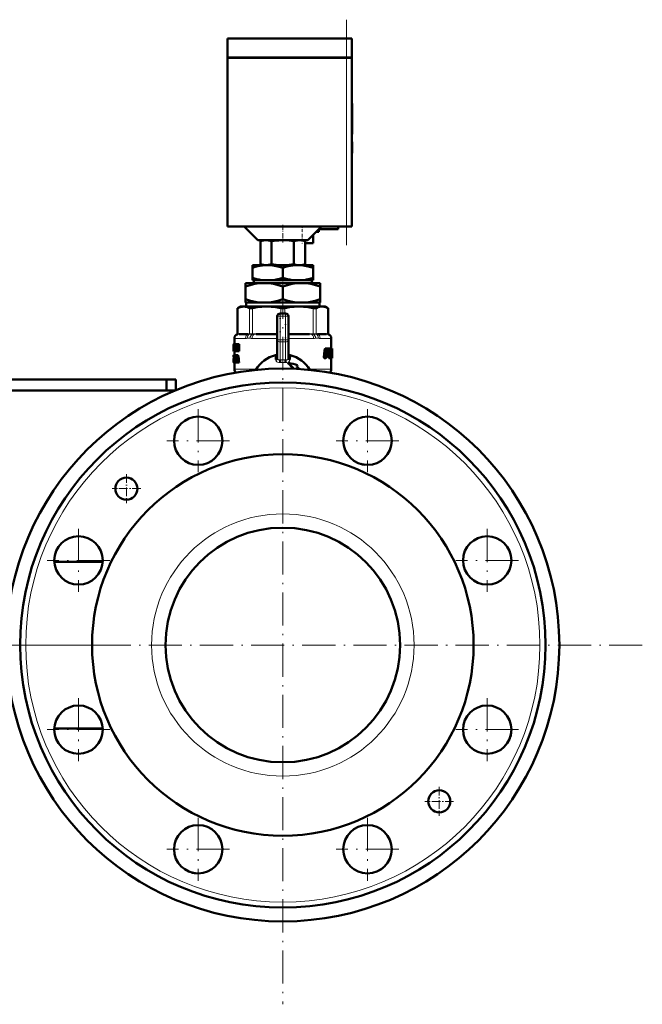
# Model space of a CAD drawing. Extents: x -1595 to 1972, y -1757 to 691.
# Tile 55 of 59: x 1747 to 1972, y -372 to -16. Entities that reach past the tile are written whole.
import ezdxf

# ---------------------------------------------------------------- set-up
doc = ezdxf.new("R2010")
doc.units = 0
doc.linetypes.add('DASHDOT', pattern=[18.5, 12, -3, 0.5, -3])

msp = doc.modelspace()

# ---------------------------------------------------------------- linework, layer by layer
at = {"color": 7, "linetype": 'DASHDOT', "lineweight": 18}
for p, q in [((1864.69, -97.7), (1864.69, -16.1)), ((1841.69, -112.35), (1841.69, -372.35)), ((1811.08, -157.07), (1811.08, -179.82)), ((1872.31, -157.07), (1872.31, -179.82)), ((1822.45, -168.44), (1799.7, -168.44)), ((1883.68, -168.44), (1860.93, -168.44)), ((1767.78, -200.36), (1767.78, -223.11)), ((1915.6, -200.36), (1915.6, -223.11)), ((1779.16, -211.74), (1756.41, -211.74)), ((1926.98, -211.74), (1904.23, -211.74)), ((1971.69, -242.35), (1711.69, -242.35)), ((1780.07, -242.35), (1737.5, -242.35)), ((1767.78, -261.59), (1767.78, -284.34)), ((1915.6, -261.59), (1915.6, -284.34)), ((1779.16, -272.97), (1756.41, -272.97)), ((1926.98, -272.97), (1904.23, -272.97)), ((1811.08, -304.89), (1811.08, -327.64)), ((1872.31, -304.89), (1872.31, -327.64)), ((1822.45, -316.26), (1799.7, -316.26)), ((1883.68, -316.26), (1860.93, -316.26))]:
    msp.add_line(p, q, dxfattribs=at)
at = {"color": 7, "lineweight": 50}
for p, q in [((1821.69, -22.9), (1864.69, -22.9)), ((1821.69, -29.8), (1821.69, -22.9)), ((1866.69, -22.9), (1864.69, -22.9)), ((1866.69, -29.8), (1866.69, -22.9)), ((1821.69, -29.8), (1864.69, -29.8)), ((1821.69, -29.9), (1864.69, -29.9)), ((1821.69, -29.9), (1821.69, -90.9)), ((1821.79, -29.9), (1821.79, -29.8)), ((1866.69, -29.8), (1864.69, -29.8)), ((1864.69, -29.9), (1866.11, -29.9)), ((1866.11, -29.9), (1866.69, -29.9)), ((1866.59, -29.9), (1866.59, -29.8)), ((1866.69, -90.9), (1866.69, -29.9)), ((1866.69, -46.46), (1866.79, -46.46)), ((1866.69, -47.98), (1866.79, -47.98)), ((1866.79, -46.46), (1866.79, -47.98)), ((1866.79, -47.94), (1866.79, -48.93)), ((1866.79, -53.93), (1866.79, -47.98)), ((1866.79, -48.93), (1866.79, -49.93)), ((1866.79, -49.93), (1866.79, -51.94)), ((1866.79, -51.94), (1866.79, -52.57)), ((1866.79, -52.57), (1866.79, -57.51)), ((1866.79, -57.15), (1866.79, -53.93)), ((1866.69, -57.15), (1866.79, -57.15)), ((1866.69, -57.51), (1866.79, -57.51)), ((1866.69, -60.26), (1866.79, -60.26)), ((1866.69, -60.26), (1866.79, -60.26)), ((1866.69, -60.35), (1866.79, -60.35)), ((1866.79, -60.42), (1866.79, -60.26)), ((1866.79, -60.26), (1866.79, -60.26)), ((1866.79, -60.35), (1866.79, -64.24)), ((1866.69, -64.24), (1866.79, -64.24)), ((1866.69, -64.36), (1866.79, -64.36)), ((1866.79, -64.36), (1866.79, -64.24)), ((1821.69, -90.9), (1864.69, -90.9)), ((1832.69, -95.9), (1827.69, -90.9)), ((1855.69, -90.9), (1850.69, -95.9)), ((1861.69, -91.9), (1854.69, -91.9)), ((1854.69, -92.9), (1854.69, -91.9)), ((1861.69, -90.9), (1861.69, -91.9)), ((1866.11, -90.9), (1864.69, -90.9)), ((1866.69, -90.9), (1866.11, -90.9)), ((1832.69, -95.9), (1850.69, -95.9)), ((1834.69, -95.9), (1833.56, -96.2)), ((1845.69, -96.19), (1845.69, -104.63)), ((1848.69, -95.9), (1849.73, -96.18)), ((1849.73, -96.18), (1849.73, -104.63)), ((1852.69, -96.9), (1852.69, -93.9)), ((1853.69, -92.9), (1854.69, -92.9)), ((1833.56, -96.2), (1833.56, -104.61)), ((1837.6, -96.2), (1837.6, -104.61)), ((1849.73, -96.9), (1852.69, -96.9)), ((1830.69, -104.9), (1830.69, -105.88)), ((1836.19, -104.9), (1830.69, -104.9)), ((1830.69, -109.48), (1830.69, -105.88)), ((1834.67, -104.9), (1833.56, -104.61)), ((1834.67, -104.9), (1841.08, -104.9)), ((1847.19, -104.9), (1836.19, -104.9)), ((1842.31, -104.9), (1841.08, -104.9)), ((1841.69, -109.48), (1841.69, -105.88)), ((1842.31, -104.9), (1847.23, -104.9)), ((1852.69, -104.9), (1847.19, -104.9)), ((1848.21, -104.9), (1847.23, -104.9)), ((1848.21, -104.9), (1848.72, -104.9)), ((1848.72, -104.9), (1849.73, -104.63)), ((1852.69, -104.9), (1852.69, -105.88)), ((1852.69, -109.48), (1852.69, -105.88)), ((1830.69, -110.4), (1830.69, -109.48)), ((1834.84, -110.4), (1830.69, -110.4)), ((1831.22, -111.4), (1831.22, -110.4)), ((1834.84, -110.4), (1837.54, -110.4)), ((1845.84, -110.4), (1837.54, -110.4)), ((1845.84, -110.4), (1848.54, -110.4)), ((1852.69, -110.4), (1848.54, -110.4)), ((1852.17, -110.4), (1852.17, -111.4)), ((1852.69, -109.48), (1852.69, -110.4)), ((1828.19, -112.61), (1828.19, -111.4)), ((1834.94, -111.4), (1828.19, -111.4)), ((1828.19, -117.27), (1828.19, -112.61)), ((1848.44, -111.4), (1834.94, -111.4)), ((1841.69, -117.27), (1841.69, -112.61)), ((1855.19, -111.4), (1848.44, -111.4)), ((1855.19, -111.4), (1855.19, -112.61)), ((1855.19, -117.27), (1855.19, -112.61)), ((1828.19, -118.4), (1828.19, -117.27)), ((1855.19, -117.27), (1855.19, -118.4)), ((1826.39, -119.9), (1825.3, -120.53)), ((1825.45, -120.46), (1825.3, -120.53)), ((1825.3, -129.76), (1825.3, -120.53)), ((1826.39, -119.9), (1827.56, -119.9)), ((1827.56, -119.9), (1835.84, -119.9)), ((1833.29, -118.4), (1828.19, -118.4)), ((1828.47, -118.4), (1828.47, -119.9)), ((1833.29, -118.4), (1836.6, -118.4)), ((1835.84, -119.9), (1847.55, -119.9)), ((1846.79, -118.4), (1836.6, -118.4)), ((1846.79, -118.4), (1850.1, -118.4)), ((1847.55, -119.9), (1855.83, -119.9)), ((1855.19, -118.4), (1850.1, -118.4)), ((1854.91, -119.9), (1854.91, -118.4)), ((1855.83, -119.9), (1856.99, -119.9)), ((1856.99, -119.9), (1858.09, -120.53)), ((1858.09, -120.53), (1857.94, -120.46)), ((1858.09, -129.76), (1858.09, -120.53)), ((1839.69, -131.99), (1839.69, -123.4)), ((1840.69, -122.4), (1842.69, -122.4)), ((1843.69, -123.4), (1843.69, -131.99)), ((1824.19, -131.35), (1824.19, -133.51)), ((1828.89, -129.9), (1825.86, -129.9)), ((1839.43, -129.9), (1832.1, -129.9)), ((1851.29, -129.9), (1843.96, -129.9)), ((1857.53, -129.9), (1854.5, -129.9)), ((1859.19, -131.35), (1859.19, -135.06)), ((1823.91, -133.51), (1823.89, -133.65)), ((1823.89, -133.65), (1823.89, -134.73)), ((1823.89, -134.73), (1823.89, -134.77)), ((1823.89, -134.77), (1823.89, -134.84)), ((1823.89, -134.84), (1823.89, -135.91)), ((1823.9, -134.77), (1823.92, -134.77)), ((1823.91, -133.51), (1823.92, -133.51)), ((1823.92, -133.51), (1824.07, -133.51)), ((1823.92, -136.09), (1823.92, -133.51)), ((1823.97, -133.98), (1823.97, -134.56)), ((1823.97, -133.98), (1824.07, -133.98)), ((1823.97, -134.56), (1824.06, -134.56)), ((1823.97, -135.03), (1823.97, -135.62)), ((1823.97, -135.03), (1824.06, -135.03)), ((1824.36, -134.56), (1824.06, -134.56)), ((1824.06, -134.56), (1824.06, -135.03)), ((1824.36, -135.03), (1824.06, -135.03)), ((1824.37, -133.51), (1824.07, -133.51)), ((1824.07, -133.51), (1824.07, -133.98)), ((1824.37, -133.98), (1824.07, -133.98)), ((1824.27, -133.98), (1824.27, -134.56)), ((1824.27, -135.03), (1824.27, -135.62)), ((1824.36, -134.56), (1824.36, -135.03)), ((1824.37, -133.51), (1824.37, -133.98)), ((1824.38, -133.51), (1824.63, -133.51)), ((1824.38, -133.96), (1824.38, -133.51)), ((1824.38, -133.96), (1824.43, -133.96)), ((1824.43, -135.64), (1824.43, -133.96)), ((1824.57, -133.96), (1824.57, -135.64)), ((1824.57, -133.96), (1824.63, -133.96)), ((1824.63, -133.51), (1824.76, -133.51)), ((1824.63, -133.51), (1824.63, -133.96)), ((1824.63, -133.96), (1824.76, -133.96)), ((1824.76, -133.51), (1824.96, -133.51)), ((1824.76, -136.09), (1824.76, -133.51)), ((1824.93, -134.26), (1824.93, -134.26)), ((1824.93, -134.67), (1824.93, -136.09)), ((1824.96, -133.51), (1825.28, -133.51)), ((1825.28, -133.51), (1825.37, -133.91)), ((1825.32, -135.08), (1825.37, -135.29)), ((1825.37, -133.51), (1825.58, -133.51)), ((1825.37, -134.94), (1825.37, -133.51)), ((1825.37, -135.29), (1825.37, -135.29)), ((1825.58, -133.51), (1825.92, -133.51)), ((1825.58, -133.51), (1825.58, -136.09)), ((1825.92, -133.51), (1825.92, -136.09)), ((1839.69, -138.63), (1839.69, -131.99)), ((1843.69, -138.63), (1843.69, -131.99)), ((1856.89, -135.26), (1857.24, -135.26)), ((1857, -135.11), (1857.34, -135.11)), ((1857.11, -135.06), (1857.45, -135.06)), ((1857.45, -135.06), (1858.32, -135.06)), ((1858.49, -135.06), (1858.43, -135.16)), ((1858.47, -135.27), (1858.73, -135.27)), ((1858.49, -135.06), (1858.81, -135.06)), ((1858.81, -135.06), (1859.38, -135.06)), ((1859.19, -135.06), (1859.49, -135.06)), ((1859.19, -135.06), (1859.4, -135.06)), ((1859.41, -135.11), (1859.38, -135.06)), ((1859.43, -135.27), (1859.49, -135.27)), ((1859.49, -135.06), (1859.49, -135.06)), ((1859.49, -135.06), (1859.49, -138.39)), ((1823.9, -135.73), (1823.89, -135.91)), ((1823.9, -137.47), (1823.89, -137.55)), ((1823.89, -137.55), (1823.89, -138.09)), ((1823.89, -137.55), (1823.94, -137.55)), ((1823.89, -138.09), (1823.92, -138.09)), ((1823.9, -138.7), (1823.89, -138.87)), ((1823.89, -138.87), (1823.89, -139.08)), ((1823.89, -138.87), (1823.94, -138.87)), ((1823.9, -135.73), (1823.92, -135.73)), ((1823.9, -137.47), (1823.96, -137.47)), ((1823.91, -138.56), (1823.9, -138.7)), ((1823.9, -138.7), (1823.92, -138.7)), ((1823.91, -136.09), (1823.92, -136.09)), ((1823.91, -137.45), (1824.19, -137.45)), ((1823.92, -138.45), (1823.91, -138.47)), ((1823.91, -138.47), (1823.91, -138.56)), ((1823.91, -138.56), (1823.92, -138.56)), ((1823.92, -136.09), (1824.07, -136.09)), ((1823.96, -138.06), (1823.95, -138.17)), ((1823.95, -138.17), (1823.96, -138.29)), ((1823.95, -138.17), (1824.25, -138.17)), ((1823.96, -137.98), (1823.96, -138.06)), ((1823.96, -137.98), (1824.04, -137.98)), ((1823.96, -138.06), (1824.06, -138.06)), ((1823.96, -138.29), (1823.96, -138.38)), ((1823.96, -138.29), (1824.26, -138.29)), ((1823.96, -138.38), (1823.98, -138.47)), ((1823.96, -138.38), (1824.26, -138.38)), ((1823.97, -135.62), (1824.07, -135.62)), ((1823.97, -137.93), (1824.01, -137.93)), ((1823.98, -138.47), (1824, -138.56)), ((1823.98, -138.47), (1824.26, -138.47)), ((1823.99, -137.45), (1824.29, -137.45)), ((1824, -138.56), (1824.03, -138.7)), ((1824, -138.56), (1824.26, -138.56)), ((1824.03, -137.47), (1824.33, -137.47)), ((1824.05, -138.01), (1824.03, -137.95)), ((1824.03, -138.7), (1824.26, -138.7)), ((1824.06, -138.09), (1824.05, -138.01)), ((1824.05, -138.87), (1824.26, -138.87)), ((1824.06, -137.55), (1824.06, -138.09)), ((1824.06, -137.55), (1824.22, -137.55)), ((1824.06, -138.09), (1824.26, -138.09)), ((1824.38, -135.62), (1824.07, -135.62)), ((1824.07, -135.62), (1824.07, -136.09)), ((1824.38, -136.09), (1824.07, -136.09)), ((1824.19, -136.09), (1824.19, -137.45)), ((1824.22, -137.5), (1824.44, -137.5)), ((1824.22, -137.94), (1824.22, -137.5)), ((1824.22, -137.94), (1824.26, -137.94)), ((1824.26, -138.09), (1824.25, -138.17)), ((1824.25, -138.17), (1824.26, -138.29)), ((1824.26, -139.63), (1824.26, -137.94)), ((1824.26, -138.29), (1824.26, -138.38)), ((1824.33, -137.47), (1824.34, -137.5)), ((1824.38, -135.62), (1824.38, -136.09)), ((1824.38, -135.64), (1824.43, -135.64)), ((1824.38, -136.09), (1824.38, -135.64)), ((1824.38, -136.09), (1824.63, -136.09)), ((1824.39, -137.94), (1824.39, -139.63)), ((1824.39, -137.94), (1824.44, -137.94)), ((1824.44, -137.5), (1824.75, -137.5)), ((1824.44, -137.5), (1824.44, -137.94)), ((1824.44, -137.94), (1824.75, -137.94)), ((1824.57, -135.64), (1824.63, -135.64)), ((1824.63, -135.64), (1824.76, -135.64)), ((1824.63, -135.64), (1824.63, -136.09)), ((1824.63, -136.09), (1824.76, -136.09)), ((1824.7, -137.94), (1824.7, -139.63)), ((1824.75, -137.5), (1824.75, -137.94)), ((1824.76, -136.09), (1824.93, -136.09)), ((1824.93, -136.09), (1825.25, -136.09)), ((1824.99, -137.5), (1825.23, -137.5)), ((1824.99, -139.06), (1825.09, -138.18)), ((1825.09, -138.18), (1825.12, -138.18)), ((1825.1, -137.96), (1825.11, -137.96)), ((1825.12, -138.19), (1825.22, -139.06)), ((1825.56, -137.5), (1825.23, -137.5)), ((1825.25, -135.69), (1825.25, -136.09)), ((1825.35, -136.09), (1825.58, -136.09)), ((1825.58, -136.09), (1825.92, -136.09)), ((1839.06, -137.46), (1839.11, -137.66)), ((1839.13, -139.11), (1839.11, -137.66)), ((1839.69, -137.92), (1839.69, -137.93)), ((1843.69, -137.92), (1843.69, -137.93)), ((1844.28, -137.66), (1844.24, -137.65)), ((1844.28, -137.66), (1844.26, -139.11)), ((1844.28, -137.66), (1844.33, -137.46)), ((1856.77, -135.75), (1856.55, -138.18)), ((1856.55, -138.18), (1856.9, -138.18)), ((1856.65, -138.52), (1857, -138.52)), ((1856.81, -135.48), (1857.16, -135.48)), ((1857.11, -135.75), (1856.9, -138.18)), ((1857, -138.52), (1857.26, -138.52)), ((1857.36, -138.3), (1857.56, -135.98)), ((1857.42, -137.59), (1857.64, -137.59)), ((1857.45, -137.26), (1857.54, -137.26)), ((1857.46, -137.12), (1857.55, -137.12)), ((1857.48, -136.9), (1857.65, -136.9)), ((1857.55, -137.12), (1857.54, -137.26)), ((1857.6, -135.81), (1857.67, -135.75)), ((1857.66, -136.84), (1857.6, -136.9)), ((1857.64, -137.59), (1858.13, -137.59)), ((1857.65, -136.9), (1857.93, -136.9)), ((1857.66, -136.84), (1857.99, -136.84)), ((1857.67, -135.75), (1858.02, -135.75)), ((1857.69, -135.75), (1857.75, -135.81)), ((1857.76, -135.98), (1857.7, -136.67)), ((1857.7, -136.67), (1858.03, -136.67)), ((1857.75, -135.81), (1858.07, -135.81)), ((1857.76, -135.98), (1858.09, -135.98)), ((1857.99, -136.84), (1857.93, -136.9)), ((1858.02, -135.75), (1858.07, -135.81)), ((1858.09, -135.98), (1858.03, -136.67)), ((1858.28, -137.47), (1858.23, -138.18)), ((1858.23, -138.18), (1858.55, -138.18)), ((1858.31, -138.52), (1858.62, -138.52)), ((1858.42, -136.9), (1858.5, -135.75)), ((1858.62, -138.52), (1858.81, -138.52)), ((1858.93, -137.36), (1858.9, -138.18)), ((1858.9, -138.18), (1859.2, -138.18)), ((1858.93, -137.34), (1858.93, -137.36)), ((1858.93, -137.36), (1859.23, -137.36)), ((1858.94, -137.13), (1859.07, -137.13)), ((1858.94, -137.2), (1859.23, -137.2)), ((1858.94, -138.52), (1859.25, -138.52)), ((1858.96, -136.8), (1859.02, -136.8)), ((1858.97, -136.66), (1859.02, -136.66)), ((1858.98, -136.38), (1859.26, -136.38)), ((1858.98, -136.44), (1859.08, -136.44)), ((1858.99, -136.21), (1859.28, -136.21)), ((1859, -135.98), (1859.29, -135.98)), ((1859.02, -135.81), (1859.28, -135.81)), ((1859.02, -136.66), (1859.02, -136.8)), ((1859.06, -135.75), (1859.26, -135.75)), ((1859.07, -137.13), (1859.2, -137.13)), ((1859.08, -136.44), (1859.23, -136.44)), ((1859.19, -138.52), (1859.19, -142.57)), ((1859.2, -137.13), (1859.23, -137.2)), ((1859.23, -137.36), (1859.2, -138.18)), ((1859.25, -138.52), (1859.35, -138.52)), ((1859.26, -135.75), (1859.28, -135.81)), ((1859.29, -135.98), (1859.28, -136.21)), ((1859.35, -138.52), (1859.47, -138.52)), ((1859.38, -138.3), (1859.41, -137.3)), ((1859.38, -138.18), (1859.45, -138.18)), ((1859.4, -136.73), (1859.41, -136.56)), ((1859.4, -137.01), (1859.4, -136.85)), ((1859.43, -136.27), (1859.44, -135.75)), ((1859.47, -138.52), (1859.49, -138.52)), ((1859.49, -138.52), (1859.49, -138.39)), ((1823.89, -139.08), (1823.89, -139.35)), ((1823.89, -139.08), (1823.97, -139.08)), ((1823.89, -139.35), (1823.89, -139.71)), ((1823.89, -139.35), (1824, -139.35)), ((1823.89, -139.71), (1823.9, -139.95)), ((1823.89, -139.71), (1823.92, -139.71)), ((1823.9, -139.95), (1823.91, -139.95)), ((1823.9, -140.08), (1823.92, -140.12)), ((1823.9, -140.08), (1823.93, -140.08)), ((1823.92, -139.98), (1823.92, -139.4)), ((1823.92, -139.4), (1824, -139.4)), ((1823.92, -140.12), (1823.96, -140.12)), ((1823.93, -139.6), (1823.99, -139.6)), ((1823.97, -139.06), (1823.95, -138.97)), ((1823.96, -140.12), (1824.27, -140.12)), ((1823.99, -139.16), (1823.97, -139.06)), ((1824, -139.27), (1823.99, -139.16)), ((1823.99, -139.59), (1824, -139.51)), ((1824, -139.51), (1824, -139.4)), ((1824, -140.08), (1824.3, -140.08)), ((1824.04, -139.95), (1824.22, -139.95)), ((1824.07, -139.08), (1824.26, -139.08)), ((1824.07, -139.71), (1824.22, -139.71)), ((1824.08, -139.35), (1824.26, -139.35)), ((1824.19, -140.12), (1824.19, -142.57)), ((1824.22, -139.63), (1824.26, -139.63)), ((1824.22, -140.08), (1824.22, -139.63)), ((1824.22, -140.08), (1824.44, -140.08)), ((1824.31, -140.08), (1824.31, -140.08)), ((1824.39, -139.63), (1824.44, -139.63)), ((1824.44, -139.63), (1824.75, -139.63)), ((1824.44, -139.63), (1824.44, -140.08)), ((1824.44, -140.08), (1824.7, -140.08)), ((1824.7, -140.08), (1824.89, -140.08)), ((1824.75, -139.63), (1824.75, -139.64)), ((1824.95, -139.5), (1824.89, -140.08)), ((1825.21, -140.08), (1824.89, -140.08)), ((1824.95, -139.5), (1825.27, -139.5)), ((1824.99, -139.06), (1825.22, -139.06)), ((1825.27, -139.5), (1825.21, -140.08)), ((1825.34, -140.08), (1825.27, -139.5)), ((1825.34, -140.08), (1825.59, -140.08)), ((1825.92, -140.08), (1825.59, -140.08)), ((1843.68, -140.29), (1843.67, -140.3)), ((1843.67, -140.3), (1843.72, -140.56)), ((1846.52, -142.41), (1846.5, -142.47)), ((1846.52, -142.41), (1846.6, -142.47)), ((1846.8, -141.7), (1847.04, -141.07)), ((1799.59, -146.25), (1719.26, -146.25)), ((1799.59, -146.25), (1799.59, -150.25)), ((1802.94, -146.25), (1799.59, -146.25)), ((1802.94, -146.25), (1802.94, -150.16)), ((1719.26, -150.25), (1799.59, -150.25)), ((1802.74, -150.25), (1799.59, -150.25)), ((1776.52, -212.2), (1759.05, -212.2)), ((1776.52, -272.5), (1759.05, -272.5))]:
    msp.add_line(p, q, dxfattribs=at)
at = {"color": 7, "lineweight": 18}
for p, q in [((1864.69, -29.8), (1864.69, -22.9)), ((1864.69, -29.9), (1864.69, -29.8)), ((1864.69, -29.9), (1864.69, -90.9)), ((1825.45, -120.46), (1825.45, -129.74)), ((1829.67, -129.74), (1829.67, -120.46)), ((1830.75, -120.46), (1830.75, -129.74)), ((1840.93, -122.4), (1840.93, -120.46)), ((1842.46, -120.46), (1842.46, -122.4)), ((1852.64, -129.74), (1852.64, -120.46)), ((1853.72, -120.46), (1853.72, -129.74)), ((1857.94, -129.74), (1857.94, -120.46)), ((1839.69, -123.4), (1840.69, -123.4)), ((1840.69, -122.4), (1840.69, -123.4)), ((1840.69, -123.4), (1840.69, -131.99)), ((1842.69, -123.4), (1840.69, -123.4)), ((1842.69, -122.4), (1842.69, -123.4)), ((1842.69, -131.99), (1842.69, -123.4)), ((1842.69, -123.4), (1843.69, -123.4)), ((1824.21, -131.38), (1824.19, -131.35)), ((1824.27, -131.4), (1828.19, -131.4)), ((1825.3, -129.94), (1825.17, -129.94)), ((1825.3, -129.76), (1825.43, -129.75)), ((1825.32, -129.94), (1825.3, -129.94)), ((1825.58, -129.91), (1825.32, -129.94)), ((1825.43, -129.75), (1825.45, -129.74)), ((1825.45, -129.74), (1825.74, -129.71)), ((1826.04, -129.7), (1829.08, -129.7)), ((1829.84, -131.38), (1828.82, -131.38)), ((1829.53, -129.94), (1829.21, -129.91)), ((1829.37, -129.71), (1829.67, -129.74)), ((1829.56, -129.94), (1829.53, -129.94)), ((1829.67, -129.74), (1829.69, -129.75)), ((1830.56, -131.4), (1839.69, -131.4)), ((1830.7, -129.94), (1830.64, -129.94)), ((1830.7, -129.75), (1830.75, -129.74)), ((1831.4, -129.91), (1830.7, -129.94)), ((1830.75, -129.74), (1831.46, -129.71)), ((1832.17, -129.7), (1839.51, -129.7)), ((1839.69, -129.9), (1839.43, -129.9)), ((1839.51, -129.7), (1839.69, -129.7)), ((1843.69, -129.7), (1843.88, -129.7)), ((1843.96, -129.9), (1843.69, -129.9)), ((1843.69, -131.4), (1852.83, -131.4)), ((1843.88, -129.7), (1851.22, -129.7)), ((1851.93, -129.71), (1852.64, -129.74)), ((1852.69, -129.94), (1851.99, -129.91)), ((1852.64, -129.74), (1852.69, -129.75)), ((1852.74, -129.94), (1852.69, -129.94)), ((1854.57, -131.38), (1853.55, -131.38)), ((1853.7, -129.75), (1853.72, -129.74)), ((1853.72, -129.74), (1854.01, -129.71)), ((1853.86, -129.94), (1853.83, -129.94)), ((1854.18, -129.91), (1853.86, -129.94)), ((1854.31, -129.7), (1857.35, -129.7)), ((1855.2, -131.4), (1859.11, -131.4)), ((1857.64, -129.71), (1857.94, -129.74)), ((1858.07, -129.94), (1857.8, -129.91)), ((1857.94, -129.74), (1857.96, -129.75)), ((1857.96, -129.75), (1858.09, -129.76)), ((1858.09, -129.94), (1858.07, -129.94)), ((1858.22, -129.94), (1858.09, -129.94)), ((1859.19, -131.35), (1859.18, -131.38)), ((1825.32, -135.08), (1825.37, -135.08)), ((1839.69, -131.99), (1840.69, -131.99)), ((1840.69, -131.99), (1842.69, -131.99)), ((1840.69, -131.99), (1840.69, -132.69)), ((1840.69, -139.18), (1840.69, -132.69)), ((1842.69, -132.69), (1840.69, -132.69)), ((1842.69, -131.99), (1842.69, -132.69)), ((1842.69, -131.99), (1843.69, -131.99)), ((1842.69, -132.69), (1842.69, -139.18)), ((1840.69, -139.18), (1841.69, -139.15)), ((1842.19, -139.17), (1842.69, -139.18)), ((1824.19, -142.57), (1832.07, -142.57)), ((1851.32, -142.57), (1859.19, -142.57))]:
    msp.add_line(p, q, dxfattribs=at)
at = {"color": 7, "linetype": 'DASHDOT', "lineweight": 18, "ltscale": 0.003003}
msp.add_line((1866.68, -52.57), (1866.8, -52.57), dxfattribs=at)
at = {"color": 7, "linetype": 'DASHDOT', "lineweight": 18, "ltscale": 0.159087}
msp.add_line((1841.69, -90.37), (1841.69, -96.74), dxfattribs=at)
at = {"color": 7, "linetype": 'DASHDOT', "lineweight": 18, "ltscale": 0.060014}
msp.add_line((1848.69, -90.7), (1848.69, -93.1), dxfattribs=at)
at = {"color": 7, "linetype": 'DASHDOT', "lineweight": 18, "ltscale": 0.090027}
msp.add_line((1848.69, -93.6), (1848.69, -97.2), dxfattribs=at)
at = {"color": 7, "linetype": 'DASHDOT', "lineweight": 18, "ltscale": 0.036911}
msp.add_line((1841.69, -104.54), (1841.69, -106.02), dxfattribs=at)
at = {"color": 7, "linetype": 'DASHDOT', "lineweight": 18, "ltscale": 0.094162}
msp.add_line((1841.69, -109.17), (1841.69, -112.94), dxfattribs=at)
at = {"color": 7, "linetype": 'DASHDOT', "lineweight": 18, "ltscale": 0.153835}
msp.add_line((1841.69, -122.91), (1841.69, -116.76), dxfattribs=at)
at = {"color": 7, "linetype": 'DASHDOT', "lineweight": 18, "ltscale": 0.060004}
for p, q in [((1840.49, -123.4), (1842.89, -123.4)), ((1840.49, -131.99), (1842.89, -131.99))]:
    msp.add_line(p, q, dxfattribs=at)
at = {"color": 7, "linetype": 'DASHDOT', "lineweight": 18, "ltscale": 0.257574}
msp.add_line((1840.69, -132.85), (1840.69, -122.54), dxfattribs=at)
at = {"color": 7, "linetype": 'DASHDOT', "lineweight": 18, "ltscale": 0.257589}
msp.add_line((1842.69, -122.54), (1842.69, -132.85), dxfattribs=at)
at = {"color": 7, "linetype": 'DASHDOT', "lineweight": 18, "ltscale": 0.26}
msp.add_line((1785.13, -180.58), (1785.13, -190.98), dxfattribs=at)
at = {"color": 7, "linetype": 'DASHDOT', "lineweight": 18, "ltscale": 0.260001}
for p, q in [((1790.33, -185.78), (1779.93, -185.78)), ((1898.26, -293.72), (1898.26, -304.12)), ((1903.46, -298.92), (1893.06, -298.92))]:
    msp.add_line(p, q, dxfattribs=at)
at = {"color": 7, "lineweight": 50}
for points in [[(1837.6, -96.2), (1836.53, -95.98), (1835.59, -95.91), (1834.65, -95.98), (1833.56, -96.2)], [(1841.69, -95.9), (1840.19, -95.94), (1838.54, -96.08), (1837.6, -96.2)], [(1845.69, -96.19), (1843.95, -96), (1842.42, -95.91), (1841.69, -95.9)], [(1836.19, -104.9), (1835.27, -104.93), (1834.34, -105.02), (1833.49, -105.15), (1832.64, -105.33), (1831.66, -105.58), (1830.69, -105.88)], [(1833.56, -104.61), (1834.65, -104.83), (1835.59, -104.9), (1836.53, -104.83), (1837.6, -104.61)], [(1841.69, -105.88), (1840.79, -105.6), (1839.89, -105.36), (1838.67, -105.11), (1837.44, -104.96), (1836.19, -104.9)], [(1847.19, -104.9), (1846.27, -104.93), (1845.34, -105.02), (1844.49, -105.15), (1843.64, -105.33), (1842.66, -105.58), (1841.69, -105.88)], [(1852.69, -105.88), (1851.79, -105.6), (1850.89, -105.36), (1849.67, -105.11), (1848.44, -104.96), (1847.19, -104.9)], [(1830.69, -109.48), (1832.34, -109.97), (1833.17, -110.15), (1834.01, -110.3), (1834.84, -110.4)], [(1837.54, -110.4), (1838.39, -110.3), (1839.23, -110.15), (1840.47, -109.85), (1841.69, -109.48)], [(1841.69, -109.48), (1843.34, -109.97), (1844.17, -110.15), (1845.01, -110.3), (1845.84, -110.4)], [(1848.54, -110.4), (1849.39, -110.3), (1850.23, -110.15), (1851.47, -109.85), (1852.69, -109.48)], [(1834.94, -111.4), (1834.09, -111.42), (1833.23, -111.49), (1831.53, -111.73), (1829.85, -112.11), (1828.19, -112.61)], [(1841.69, -112.61), (1840.03, -112.11), (1838.35, -111.73), (1836.66, -111.49), (1835.8, -111.42), (1834.94, -111.4)], [(1848.44, -111.4), (1847.59, -111.42), (1846.73, -111.49), (1845.03, -111.73), (1843.35, -112.11), (1841.69, -112.61)], [(1855.19, -112.61), (1853.53, -112.11), (1851.85, -111.73), (1850.16, -111.49), (1849.3, -111.42), (1848.44, -111.4)], [(1828.19, -117.27), (1830.04, -117.82), (1831.72, -118.19), (1833.29, -118.4)], [(1836.6, -118.4), (1838.17, -118.19), (1839.84, -117.82), (1841.69, -117.27)], [(1841.69, -117.27), (1843.54, -117.82), (1845.22, -118.19), (1846.79, -118.4)], [(1850.1, -118.4), (1851.67, -118.19), (1853.34, -117.82), (1855.19, -117.27)], [(1827.56, -119.9), (1826.93, -119.95), (1826.29, -120.11), (1825.87, -120.26), (1825.45, -120.46)], [(1829.67, -120.46), (1828.93, -120.14), (1828.24, -119.96), (1827.56, -119.9)], [(1830.75, -120.46), (1830.21, -120.53), (1829.81, -120.51), (1829.67, -120.46)], [(1835.84, -119.9), (1834.12, -119.97), (1832.35, -120.17), (1830.75, -120.46)], [(1840.93, -120.46), (1839.16, -120.14), (1837.48, -119.96), (1835.84, -119.9)], [(1847.55, -119.9), (1845.83, -119.97), (1844.06, -120.17), (1842.46, -120.46)], [(1852.64, -120.46), (1850.87, -120.14), (1849.19, -119.96), (1847.55, -119.9)], [(1853.72, -120.46), (1853.58, -120.51), (1853.39, -120.53), (1852.92, -120.51), (1852.64, -120.46)], [(1855.83, -119.9), (1855.12, -119.97), (1854.38, -120.17), (1853.72, -120.46)], [(1857.94, -120.46), (1857.24, -120.15), (1856.54, -119.97), (1855.83, -119.9)], [(1858.81, -135.06), (1858.76, -135.12), (1858.73, -135.27)], [(1823.89, -135.91), (1823.9, -136.04), (1823.91, -136.09)], [(1823.95, -137.49), (1823.97, -137.46), (1823.99, -137.45)], [(1839.11, -137.66), (1839.35, -137.62), (1839.48, -137.64), (1839.58, -137.69), (1839.66, -137.8), (1839.69, -137.92)], [(1839.13, -139.11), (1839.3, -139.07), (1839.46, -138.99), (1839.59, -138.89), (1839.67, -138.76), (1839.69, -138.64)], [(1844.26, -139.11), (1844.09, -139.07), (1843.93, -138.99), (1843.8, -138.89), (1843.72, -138.76), (1843.69, -138.64)], [(1856.55, -138.18), (1856.56, -138.35), (1856.59, -138.47), (1856.61, -138.5), (1856.65, -138.52)], [(1856.9, -138.18), (1856.91, -138.35), (1856.94, -138.47), (1856.97, -138.5), (1857, -138.52)], [(1857.26, -138.52), (1857.33, -138.45), (1857.36, -138.3)], [(1857.54, -137.26), (1857.55, -137.44), (1857.57, -137.52), (1857.6, -137.57), (1857.64, -137.59)], [(1857.65, -136.9), (1857.58, -136.97), (1857.55, -137.12)], [(1858.23, -138.18), (1858.23, -138.32), (1858.27, -138.48), (1858.28, -138.5), (1858.31, -138.52)], [(1858.55, -138.18), (1858.55, -138.32), (1858.58, -138.48), (1858.6, -138.5), (1858.62, -138.52)], [(1858.81, -138.52), (1858.85, -138.46), (1858.88, -138.3)], [(1858.9, -138.18), (1858.91, -138.46), (1858.94, -138.52)], [(1859, -135.96), (1859.02, -135.82), (1859.06, -135.75)], [(1859.08, -136.44), (1859.05, -136.5), (1859.02, -136.66)], [(1859.02, -136.8), (1859.04, -137.06), (1859.05, -137.11), (1859.07, -137.13)], [(1859.2, -138.18), (1859.2, -138.28), (1859.23, -138.48), (1859.24, -138.51), (1859.25, -138.52)], [(1859.26, -136.38), (1859.25, -136.42), (1859.24, -136.43), (1859.23, -136.44)], [(1859.35, -138.52), (1859.38, -138.34), (1859.38, -138.3)], [(1859.45, -138.18), (1859.46, -138.48), (1859.47, -138.51), (1859.47, -138.52)], [(1823.93, -139.6), (1823.95, -139.65), (1823.96, -139.66)]]:
    msp.add_lwpolyline(points, dxfattribs=at)
at = {"color": 7, "lineweight": 18}
for points in [[(1829.69, -129.75), (1830.2, -129.76), (1830.7, -129.75)], [(1852.69, -129.75), (1853.39, -129.76), (1853.7, -129.75)], [(1840.75, -140.17), (1840.25, -140.14), (1839.79, -140.01), (1839.51, -139.84), (1839.3, -139.62), (1839.17, -139.38), (1839.13, -139.11)], [(1842.64, -140.17), (1841.88, -140.14), (1841.13, -140.15), (1840.75, -140.17)], [(1844.26, -139.11), (1844.21, -139.39), (1844.08, -139.64), (1843.86, -139.85), (1843.59, -140.01), (1843.13, -140.14), (1842.64, -140.17)]]:
    msp.add_lwpolyline(points, dxfattribs=at)
at = {"color": 7, "lineweight": 50}
for centre, radius in [((1841.69, -242.35), 100), ((1841.69, -242.35), 95), ((1811.08, -168.44), 8.75), ((1872.31, -168.44), 8.75), ((1841.69, -242.35), 69), ((1785.13, -185.78), 4), ((1767.78, -211.74), 8.75), ((1841.69, -242.35), 42.45), ((1915.6, -211.74), 8.75), ((1767.78, -272.97), 8.75), ((1915.6, -272.97), 8.75), ((1898.26, -298.92), 4), ((1811.08, -316.26), 8.75), ((1872.31, -316.26), 8.75)]:
    msp.add_circle(centre, radius, dxfattribs=at)
at = {"color": 7, "lineweight": 18}
for radius in [93, 47.45]:
    msp.add_circle((1841.69, -242.35), radius, dxfattribs=at)
at = {"color": 7, "lineweight": 50}
for centre, radius, start, end in [((1847.89, -103.98), 8.1, 93.8646, 105.7504), ((1847.56, -103.95), 8.07, 74.3961, 86.1527), ((1841.94, -73.72), 31.19, 262.0055, 268.4072), ((1841.46, -73.93), 30.99, 271.5777, 277.8431), ((1847.91, -96.69), 8.24, 254.3235, 265.2431), ((1847.53, -96.73), 8.2, 274.7406, 285.5314), ((1841.68, -116.81), 3.73, 258.3238, 270.1707), ((1841.7, -116.81), 3.73, 269.8321, 281.6725), ((1840.69, -123.4), 1, 90, 180), ((1842.69, -123.4), 1, 0, 90), ((1825.69, -131.35), 1.5, 110.5177, 180), ((1825.1, -129.76), 0.2, 290.5165, 359.9999), ((1858.29, -129.76), 0.2, 180.0001, 249.4835), ((1857.69, -131.35), 1.5, 359.9834, 69.4823), ((1764.33, -134.79), 59.58, 0.0165, 1.0927), ((1768.38, -134.74), 55.53, 358.9821, 359.9746), ((1811.61, -134.61), 13.33, 359.7204, 1.5136), ((1829.34, -133.48), 4.48, 190.0104, 192.7994), ((1876.74, -122.44), 52.95, 192.0714, 193.8139), ((1876.26, -123.36), 52.48, 192.226, 194.0417), ((1832.73, -135.01), 7.36, 179.4536, 182.2095), ((1857.95, -135.77), 1.17, 154.2079, 165.6194), ((1857.41, -135.51), 0.571, 135.6429, 154.0272), ((1857.12, -135.22), 0.163, 93.6909, 138.2675), ((1858.31, -135.77), 1.19, 154.7161, 165.9308), ((1857.75, -135.51), 0.572, 136.3208, 154.5448), ((1857.46, -135.22), 0.158, 93.9134, 139.1034), ((1858.31, -135.16), 0.107, 28.887, 85.6361), ((1858.02, -135.36), 0.462, 12.8652, 32.9613), ((1857.28, -135.56), 1.23, 3.537, 13.8801), ((1343.76, -103.26), 515.97, 356.1195, 356.4432), ((1858.32, -135.33), 1.1, 3.3767, 11.1055), ((1855.36, -135.54), 4.08, 0.8723, 3.9467), ((1531.88, -133.03), 327.62, 359.0986, 359.6074), ((1862.72, -135.24), 3.23, 176.7474, 180.536), ((1823.92, -137.47), 0.0248, 125.531, 190.0323), ((1836.4, -138.18), 12.49, 178.5631, 180.1555), ((1834.49, -138.27), 10.57, 179.7427, 182.127), ((1827.77, -137.95), 3.85, 175.2413, 178.8012), ((1826.18, -138.6), 2.26, 181.5448, 189.4062), ((1824.62, -137.67), 0.687, 164.8283, 176.5088), ((1824.21, -138.01), 0.248, 160.8825, 173.4865), ((1824, -137.93), 0.0244, 106.4853, 170.0826), ((1823.98, -137.5), 0.0529, 31.7651, 83.5666), ((1823.99, -137.93), 0.0251, 33.1999, 78.8476), ((1823.89, -138.01), 0.149, 21.8787, 36.5135), ((1823.79, -137.64), 0.287, 17.5379, 34.226), ((1821.76, -139.15), 2.31, 7.0684, 11.2147), ((1821.02, -139.23), 3.06, 2.9639, 6.9168), ((1824.28, -137.5), 0.053, 31.7591, 83.5615), ((1979.94, -156.31), 156.09, 173.0783, 174.0305), ((1822.34, -137.88), 2.77, 353.6796, 358.3431), ((1828.24, -137.87), 3.13, 181.6147, 185.8624), ((1995.65, -115.27), 171.86, 187.4325, 188.3), ((1991.34, -115.44), 167.24, 187.5802, 188.472), ((1841.69, -148.4), 11.25, 103.5334, 150.317), ((1841.76, -148.73), 11.58, 100.2895, 103.4877), ((1841.62, -148.73), 11.58, 76.512, 79.7106), ((1844.02, -137.93), 0.322, 156.4258, 178.4255), ((1843.98, -137.92), 0.287, 126.1882, 155.079), ((1844.03, -138), 0.38, 96.3363, 125.445), ((1841.69, -148.4), 11.25, 29.6827, 76.4663), ((1858.3, -135.86), 1.54, 165.5109, 175.6995), ((1858.7, -135.87), 1.59, 165.9006, 175.7281), ((1858.06, -136.02), 0.507, 156.3492, 175.5227), ((1857.17, -136.63), 0.531, 337.5997, 355.9584), ((1857.33, -135.92), 0.434, 352.6684, 14.6166), ((1857.5, -136.63), 0.532, 337.6203, 355.9573), ((1857.65, -135.92), 0.434, 352.6684, 14.6166), ((1858.12, -137.46), 0.137, 274.5225, 323.8495), ((1857.82, -137.19), 0.537, 320.2641, 338.6513), ((1857.13, -136.91), 1.28, 338.1164, 348.3983), ((1856.55, -136.78), 1.88, 347.9871, 356.3113), ((1856.44, -135.61), 2.06, 356.2323, 3.7222), ((1429.04, -113.72), 430.53, 356.7272, 357.0393), ((1858.35, -137.31), 0.888, 356.4864, 7.0833), ((1858.19, -136.18), 1.09, 349.7197, 358.4317), ((1858.33, -135.92), 0.955, 356.6451, 6.5567), ((1860.1, -136.8), 0.702, 174.3847, 184.2446), ((1853.48, -137.16), 5.93, 358.6427, 1.4527), ((1853.05, -136.14), 6.38, 356.2144, 358.8262), ((1851.74, -135.61), 7.7, 358.9898, 0.9957), ((1825.06, -139.95), 1.16, 180.1643, 186.6208), ((1825.66, -139.33), 1.75, 182.2701, 188.7385), ((1824.42, -139.95), 0.506, 183.4115, 195.8529), ((1823.98, -140.08), 0.0432, 186.0627, 252.1001), ((1823.95, -139.64), 0.0258, 289.8212, 350.8077), ((1823.94, -140.07), 0.0592, 289.816, 345.1357), ((1823.71, -139.55), 0.283, 340.5543, 352.0053), ((1822.23, -139.4), 1.77, 359.7531, 4.1264), ((1823.5, -139.87), 0.548, 336.9994, 351.2589), ((1821.88, -139.57), 2.19, 349.9853, 356.2651), ((1818.95, -139.33), 5.13, 359.805, 2.8778), ((1819.13, -139.38), 4.95, 356.1295, 0.3342), ((1824.25, -140.07), 0.059, 289.7611, 345.1868), ((1830.1, -140.28), 10.65, 0.6083, 5.9289), ((1853.28, -140.28), 10.65, 174.0711, 179.3917), ((1831.88, -153.27), 17.53, 38.1792, 47.7166), ((1832.48, -196.54), 57.35, 75.2881, 78.7368), ((1832.07, -153.18), 17.18, 38.7783, 47.3037), ((1840.38, -149.66), 10.23, 44.1759, 51.1419), ((1826.19, -142.57), 2, 180, 218.5155), ((1857.19, -142.57), 2, 321.4818, 360), ((1811.08, -168.44), 8.75, 298.6437, 308.8521), ((1872.31, -168.44), 8.75, 253.6459, 263.8521), ((1841.69, -242.35), 42.45, 207.6021, 208.6482), ((1915.6, -272.97), 8.75, 343.6439, 353.8521), ((1841.69, -242.35), 100, 331.3517, 332.3979), ((1872.31, -316.26), 8.75, 298.6437, 308.8521), ((1811.08, -316.26), 8.75, 253.6459, 263.8521)]:
    msp.add_arc(centre, radius, start, end, dxfattribs=at)
at = {"color": 7, "lineweight": 18}
for centre, radius, start, end in [((1825.71, -131.38), 1.5, 105.9772, 179.784), ((1824.26, -131.33), 0.073, 220.243, 277.8347), ((1825.23, -129.75), 0.196, 289.2011, 2.0769), ((1825.26, -129.75), 0.195, 288.8448, 2.6072), ((1825.55, -129.73), 0.192, 279.6889, 3.0559), ((1825.84, -132.86), 2.96, 89.7465, 95.0069), ((1826.03, -132.83), 3.13, 89.7592, 95.1871), ((1828.21, -124.25), 7.15, 269.8403, 274.8785), ((1828.91, -133.92), 4.02, 85.7024, 90.1944), ((1829.09, -132.83), 3.13, 84.8129, 90.2408), ((1829.17, -129.72), 0.199, 279.7602, 1.0432), ((1829.46, -129.75), 0.202, 288.6376, 0.5069), ((1829.49, -129.75), 0.202, 289.9883, 0.854), ((1830.07, -107.95), 21.99, 268.6539, 271.4886), ((1830.52, -122.46), 8.94, 265.6487, 270.2682), ((1832.06, -149.56), 19.65, 89.9051, 91.9429), ((1832.14, -147.88), 18.18, 89.8986, 92.1508), ((1851.25, -147.88), 18.18, 87.8492, 90.1014), ((1851.32, -149.56), 19.65, 88.0571, 90.0949), ((1853.32, -107.94), 22, 268.5123, 271.3456), ((1852.87, -122.47), 8.93, 269.7295, 274.3536), ((1853.9, -129.75), 0.202, 179.146, 250.0117), ((1853.92, -129.75), 0.202, 179.4931, 251.3624), ((1854.3, -132.83), 3.13, 89.7592, 95.1871), ((1854.21, -129.72), 0.199, 178.9568, 260.2398), ((1854.48, -133.92), 4.02, 89.8056, 94.2976), ((1855.18, -124.24), 7.16, 265.1242, 270.157), ((1857.36, -132.83), 3.13, 84.8129, 90.2408), ((1857.55, -132.86), 2.96, 84.9931, 90.2535), ((1857.84, -129.73), 0.192, 176.9441, 260.3111), ((1858.13, -129.75), 0.195, 177.3928, 251.1552), ((1858.15, -129.75), 0.196, 177.9231, 250.7989), ((1857.68, -131.38), 1.5, 0.216, 74.0228), ((1859.12, -131.33), 0.0729, 262.143, 319.7781), ((1841.69, -148.4), 11.04, 103.5334, 149.5627), ((1840.17, -138.64), 0.472, 179.4074, 212.8002), ((1840.23, -138.57), 0.563, 214.2454, 243.5991), ((1843.15, -138.57), 0.563, 296.4023, 325.7524), ((1843.22, -138.64), 0.472, 327.2015, 0.5923), ((1844.05, -138.21), 0.588, 71.5745, 96.1847), ((1841.69, -148.4), 11.04, 30.437, 76.4664), ((1840.38, -138.32), 0.858, 242.6509, 253.4953), ((1840.46, -138.04), 1.15, 253.3736, 262.1989), ((1841.69, -148.4), 6.21, 76.5678, 103.432), ((1840.52, -137.55), 1.64, 262.413, 275.9389), ((1841.63, -153.81), 14.65, 87.7959, 89.7516), ((1842.86, -137.56), 1.64, 264.0327, 277.6176), ((1842.93, -138.04), 1.15, 277.7999, 286.6272), ((1843.01, -138.32), 0.858, 286.5016, 297.3521)]:
    msp.add_arc(centre, radius, start, end, dxfattribs=at)
for centre, major_axis, ratio, start_param, end_param in [((1825.77, -131.4), (0, -1.5), 0.995414, 3.264935, 4.712389), ((1825.86, -129.7), (0, 0.2), 0.92388, 3.141593, 4.712389), ((1829.35, -131.4), (0, -1.5), 0.771505, 3.264935, 4.712389), ((1829.92, -131.38), (0.14, -1.49), 0.734075, 3.351169, 4.642046), ((1828.89, -129.7), (0, 0.2), 0.92388, 3.141593, 4.712389), ((1830.86, -131.38), (-0.13, -1.49), 0.675962, 3.481187, 4.772063), ((1831.51, -131.4), (0, -1.5), 0.636223, 3.264935, 4.712389), ((1830.62, -129.75), (0.007, -0.2), 0.408466, 0.272287, 1.557437), ((1830.67, -129.74), (0.008, -0.2), 0.382405, 0.255495, 1.554996), ((1831.38, -129.71), (0.008, -0.2), 0.382432, 0.102908, 1.555785), ((1832.1, -129.7), (0, 0.2), 0.382683, 3.141593, 4.712389), ((1839.43, -129.7), (0, 0.2), 0.382683, 3.141593, 4.712389), ((1843.96, -129.7), (0, 0.2), 0.382683, 1.570796, 3.141593), ((1851.29, -129.7), (0, 0.2), 0.382683, 1.570796, 3.141593), ((1852.01, -129.71), (-0.008, -0.2), 0.382432, 4.727401, 6.180277), ((1851.87, -131.4), (0, 1.5), 0.636223, 4.712389, 6.159843), ((1852.72, -129.74), (-0.008, -0.2), 0.382405, 4.728189, 6.02769), ((1852.77, -129.75), (-0.007, -0.2), 0.408466, 4.725748, 6.010898), ((1852.53, -131.38), (0.13, -1.49), 0.675962, 1.511122, 2.801999), ((1853.46, -131.38), (-0.14, -1.49), 0.734075, 1.64114, 2.932016), ((1854.04, -131.4), (0, 1.5), 0.771505, 4.712389, 6.159843), ((1854.5, -129.7), (0, -0.2), 0.92388, 4.712389, 6.283185), ((1857.53, -129.7), (0, -0.2), 0.92388, 4.712389, 6.283185), ((1857.62, -131.4), (0, 1.5), 0.995414, 4.712389, 6.159843), ((1840.69, -131.99), (-1, 0), 0.707107, 0, 1.570796), ((1842.69, -131.99), (-1, 0), 0.707107, 1.570796, 3.141593)]:
    msp.add_ellipse(centre, major_axis=major_axis, ratio=ratio, start_param=start_param, end_param=end_param, dxfattribs=at)

doc.saveas('drawing.dxf')
